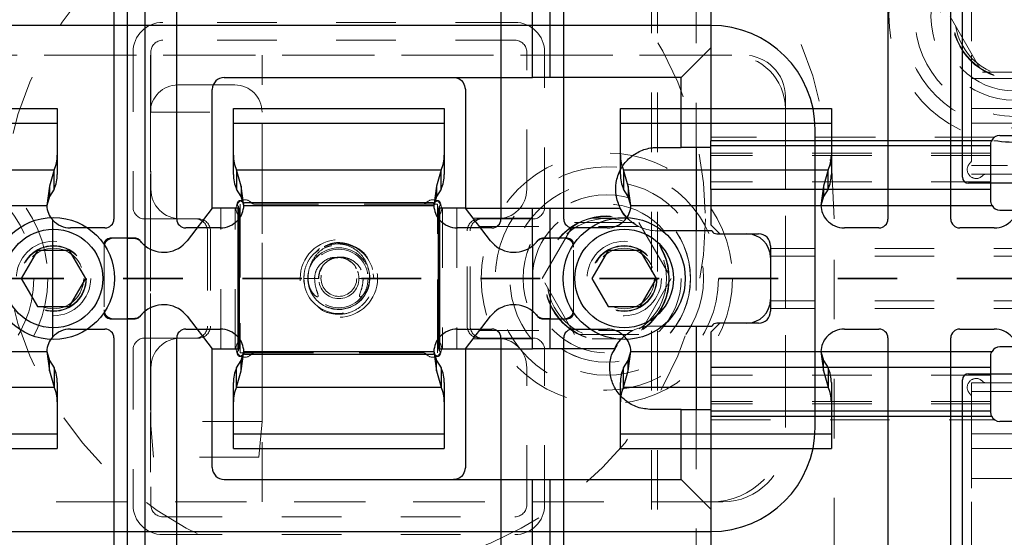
# Model space of a CAD drawing. Header units: inches. Extents: x 1802 to 2468, y -208 to -72.
# Tile 49 of 256: x 1812.799 to 1814.453, y -146.958 to -146.089. Entities that reach past the tile are written whole.
import ezdxf

# ---------------------------------------------------------------- set-up
doc = ezdxf.new("R2010")
doc.units = ezdxf.units.IN
doc.header["$LTSCALE"] = 0.5
doc.header["$MEASUREMENT"] = 0
doc.linetypes.add('HIDDEN', pattern=[0.225, 0.15, -0.075])
doc.linetypes.add('PHANTOM', pattern=[0.25, 0.125, -0.025, 0.025, -0.025, 0.025, -0.025])
for name, color, linetype in [('APP-M-S', 30, 'Continuous'), ('DIE-M-S', 8, 'Continuous'), ('DIE-M-S2', 1, 'Continuous'), ('DIE-M-S3', 8, 'Continuous'), ('DSS-M-S', 53, 'Continuous'), ('DST-M-S', 53, 'Continuous'), ('PAD-M-S', 135, 'Continuous'), ('PBU-M-S', 8, 'Continuous'), ('PUN-M-S', 8, 'Continuous'), ('PUN-M-S2', 1, 'Continuous'), ('SID-M-P', 202, 'PHANTOM'), ('ST1-M-S', 193, 'Continuous'), ('SVD-M-S', 8, 'Continuous'), ('SVF-M-S', 8, 'Continuous')]:
    doc.layers.add(name, color=color, linetype=linetype)

msp = doc.modelspace()

# ---------------------------------------------------------------- linework, layer by layer
at = {"layer": 'APP-M-S', "linetype": 'Continuous', "lineweight": 25}
for p, q in [((1812.95703, -145.34399), (1812.95703, -146.42399)), ((1813.0627, -146.42399), (1813.0627, -145.34399)), ((1813.60703, -145.34399), (1813.60703, -146.42399)), ((1813.7127, -146.42399), (1813.7127, -145.34399)), ((1814.25703, -145.34399), (1814.25703, -146.42399)), ((1814.3627, -146.42399), (1814.3627, -145.34399)), ((1812.5077, -146.23836), (1812.86203, -146.23836)), ((1812.86203, -146.23836), (1812.86203, -146.26315)), ((1813.1577, -146.23836), (1813.51203, -146.23836)), ((1813.1577, -146.26315), (1813.1577, -146.23836)), ((1813.51203, -146.23836), (1813.51203, -146.26315)), ((1813.8077, -146.26315), (1813.8077, -146.23836)), ((1813.8077, -146.23836), (1814.16203, -146.23836)), ((1814.16203, -146.23836), (1814.16203, -146.26315)), ((1812.5077, -146.26315), (1812.86203, -146.26315)), ((1812.86203, -146.26315), (1812.86203, -146.31699)), ((1813.1577, -146.31699), (1813.1577, -146.26315)), ((1813.1577, -146.26315), (1813.51203, -146.26315)), ((1813.51203, -146.26315), (1813.51203, -146.31699)), ((1813.8077, -146.31699), (1813.8077, -146.26315)), ((1813.8077, -146.26315), (1814.16203, -146.26315)), ((1814.16203, -146.26315), (1814.16203, -146.31699)), ((1812.86203, -146.31699), (1812.86203, -146.34901)), ((1813.1577, -146.34901), (1813.1577, -146.31699)), ((1813.51203, -146.31699), (1813.51203, -146.34901)), ((1813.8077, -146.34901), (1813.8077, -146.31699)), ((1814.16203, -146.31699), (1814.16203, -146.34901)), ((1812.51296, -146.34162), (1812.85678, -146.34162)), ((1812.85678, -146.34162), (1812.84875, -146.36861)), ((1812.85678, -146.37364), (1812.85678, -146.34162)), ((1813.17099, -146.36861), (1813.16296, -146.34162)), ((1813.16296, -146.34162), (1813.50678, -146.34162)), ((1813.16296, -146.34162), (1813.16296, -146.37364)), ((1813.50678, -146.34162), (1813.49875, -146.36861)), ((1813.50678, -146.37364), (1813.50678, -146.34162)), ((1813.82099, -146.36861), (1813.81296, -146.34162)), ((1813.81296, -146.34162), (1814.15678, -146.34162)), ((1813.81296, -146.34162), (1813.81296, -146.37364)), ((1814.15678, -146.34162), (1814.14875, -146.36861)), ((1814.15678, -146.37364), (1814.15678, -146.34162)), ((1812.84875, -146.36861), (1812.84437, -146.40147)), ((1812.84875, -146.36861), (1812.84875, -146.38619)), ((1812.85678, -146.37364), (1812.84875, -146.38619)), ((1813.17099, -146.38619), (1813.16296, -146.37364)), ((1813.17537, -146.40147), (1813.17099, -146.36861)), ((1813.17099, -146.36861), (1813.17099, -146.38619)), ((1813.49875, -146.36861), (1813.49437, -146.40147)), ((1813.49875, -146.36861), (1813.49875, -146.38619)), ((1813.50678, -146.37364), (1813.49875, -146.38619)), ((1813.82099, -146.38619), (1813.81296, -146.37364)), ((1813.82099, -146.36861), (1813.82099, -146.38619)), ((1813.82537, -146.40147), (1813.82099, -146.36861)), ((1814.14875, -146.36861), (1814.14437, -146.40147)), ((1814.14875, -146.36861), (1814.14875, -146.38619)), ((1814.15678, -146.37364), (1814.14875, -146.38619)), ((1812.84875, -146.38619), (1812.84437, -146.40147)), ((1813.17537, -146.40147), (1813.17099, -146.38619)), ((1813.49875, -146.38619), (1813.49437, -146.40147)), ((1813.82537, -146.40147), (1813.82099, -146.38619)), ((1814.14875, -146.38619), (1814.14437, -146.40147)), ((1812.52537, -146.40147), (1812.84437, -146.40147)), ((1813.17537, -146.40147), (1813.49437, -146.40147)), ((1813.82537, -146.40147), (1814.14437, -146.40147)), ((1812.85416, -146.42544), (1812.85416, -146.62229)), ((1812.94203, -146.43899), (1812.88416, -146.43899)), ((1813.13558, -146.43899), (1813.0777, -146.43899)), ((1813.59203, -146.43899), (1813.53416, -146.43899)), ((1813.78558, -146.43899), (1813.7277, -146.43899)), ((1814.24203, -146.43899), (1814.18416, -146.43899)), ((1814.43558, -146.43899), (1814.3777, -146.43899)), ((1812.88416, -146.60875), (1812.94203, -146.60875)), ((1813.0777, -146.60875), (1813.13558, -146.60875)), ((1813.53416, -146.60875), (1813.59203, -146.60875)), ((1813.7277, -146.60875), (1813.78558, -146.60875)), ((1814.18416, -146.60875), (1814.24203, -146.60875)), ((1814.3777, -146.60875), (1814.43558, -146.60875)), ((1812.95703, -146.62375), (1812.95703, -147.70375)), ((1813.0627, -147.70375), (1813.0627, -146.62375)), ((1813.60703, -146.62375), (1813.60703, -147.70375)), ((1813.7127, -147.70375), (1813.7127, -146.62375)), ((1814.25703, -146.62375), (1814.25703, -147.70375)), ((1814.3627, -147.70375), (1814.3627, -146.62375)), ((1812.52537, -146.64626), (1812.84437, -146.64626)), ((1812.84437, -146.64626), (1812.84875, -146.66155)), ((1812.84437, -146.64626), (1812.84875, -146.67913)), ((1813.17099, -146.66155), (1813.17537, -146.64626)), ((1813.17099, -146.67913), (1813.17537, -146.64626)), ((1813.17537, -146.64626), (1813.49437, -146.64626)), ((1813.49437, -146.64626), (1813.49875, -146.66155)), ((1813.49437, -146.64626), (1813.49875, -146.67913)), ((1813.82099, -146.66155), (1813.82537, -146.64626)), ((1813.82099, -146.67913), (1813.82537, -146.64626)), ((1813.82537, -146.64626), (1814.14437, -146.64626)), ((1814.14437, -146.64626), (1814.14875, -146.66155)), ((1814.14437, -146.64626), (1814.14875, -146.67913)), ((1812.84875, -146.67913), (1812.84875, -146.66155)), ((1812.84875, -146.66155), (1812.85678, -146.6741)), ((1813.16296, -146.6741), (1813.17099, -146.66155)), ((1813.17099, -146.67913), (1813.17099, -146.66155)), ((1813.49875, -146.67913), (1813.49875, -146.66155)), ((1813.49875, -146.66155), (1813.50678, -146.6741)), ((1813.81296, -146.6741), (1813.82099, -146.66155)), ((1813.82099, -146.67913), (1813.82099, -146.66155)), ((1814.14875, -146.67913), (1814.14875, -146.66155)), ((1814.14875, -146.66155), (1814.15678, -146.6741)), ((1812.84875, -146.67913), (1812.85678, -146.70612)), ((1812.85678, -146.6741), (1812.85678, -146.70612)), ((1813.16296, -146.70612), (1813.16296, -146.6741)), ((1813.16296, -146.70612), (1813.17099, -146.67913)), ((1813.49875, -146.67913), (1813.50678, -146.70612)), ((1813.50678, -146.6741), (1813.50678, -146.70612)), ((1813.81296, -146.70612), (1813.81296, -146.6741)), ((1813.81296, -146.70612), (1813.82099, -146.67913)), ((1814.14875, -146.67913), (1814.15678, -146.70612)), ((1814.15678, -146.6741), (1814.15678, -146.70612)), ((1812.51296, -146.70612), (1812.85678, -146.70612)), ((1812.86203, -146.69873), (1812.86203, -146.73074)), ((1813.1577, -146.73074), (1813.1577, -146.69873)), ((1813.16296, -146.70612), (1813.50678, -146.70612)), ((1813.51203, -146.69873), (1813.51203, -146.73074)), ((1813.8077, -146.73074), (1813.8077, -146.69873)), ((1813.81296, -146.70612), (1814.15678, -146.70612)), ((1814.16203, -146.69873), (1814.16203, -146.73074)), ((1812.86203, -146.73074), (1812.86203, -146.78459)), ((1813.1577, -146.78459), (1813.1577, -146.73074)), ((1813.51203, -146.73074), (1813.51203, -146.78459)), ((1813.8077, -146.78459), (1813.8077, -146.73074)), ((1814.16203, -146.73074), (1814.16203, -146.78459)), ((1812.5077, -146.78459), (1812.86203, -146.78459)), ((1812.86203, -146.78459), (1812.86203, -146.80938)), ((1813.1577, -146.78459), (1813.51203, -146.78459)), ((1813.1577, -146.80938), (1813.1577, -146.78459)), ((1813.51203, -146.78459), (1813.51203, -146.80938)), ((1813.8077, -146.78459), (1814.16203, -146.78459)), ((1813.8077, -146.80938), (1813.8077, -146.78459)), ((1814.16203, -146.78459), (1814.16203, -146.80938)), ((1812.5077, -146.80938), (1812.86203, -146.80938)), ((1813.1577, -146.80938), (1813.51203, -146.80938)), ((1813.8077, -146.80938), (1814.16203, -146.80938))]:
    msp.add_line(p, q, dxfattribs=at)
for centre, radius, start, end in [((1812.80064, -146.31677), 0.06139, 336.12668, 359.79619), ((1813.2191, -146.31677), 0.06139, 180.20381, 203.87332), ((1813.45064, -146.31677), 0.06139, 336.12668, 359.79619), ((1813.8691, -146.31677), 0.06139, 180.20381, 203.87332), ((1814.10064, -146.31677), 0.06139, 336.12668, 359.79619), ((1812.80064, -146.34879), 0.06139, 336.12668, 359.79619), ((1813.2191, -146.34879), 0.06139, 180.20381, 203.87332), ((1813.45064, -146.34879), 0.06139, 336.12668, 359.79619), ((1813.8691, -146.34879), 0.06139, 180.20381, 203.87332), ((1814.10064, -146.34879), 0.06139, 336.12668, 359.79619), ((1812.88369, -146.3994), 0.03937, 183.01733, 221.40962), ((1813.13605, -146.3994), 0.03937, 318.59038, 356.98267), ((1813.53369, -146.3994), 0.03937, 183.01733, 221.40962), ((1813.78605, -146.3994), 0.03937, 318.59038, 356.98267), ((1814.18369, -146.3994), 0.03937, 183.01733, 221.40962), ((1812.88416, -146.39899), 0.04, 221.40962, 270), ((1812.94203, -146.42399), 0.015, 270, 0), ((1813.0777, -146.42399), 0.015, 180, 270), ((1813.13558, -146.39899), 0.04, 270, 318.59038), ((1813.53416, -146.39899), 0.04, 221.40962, 270), ((1813.59203, -146.42399), 0.015, 270, 0), ((1813.7277, -146.42399), 0.015, 180, 270), ((1813.78558, -146.39899), 0.04, 270, 318.59038), ((1814.18416, -146.39899), 0.04, 221.40962, 270), ((1814.24203, -146.42399), 0.015, 270, 0), ((1814.3777, -146.42399), 0.015, 180, 270), ((1814.43558, -146.39899), 0.04, 270, 318.59038), ((1812.88416, -146.64875), 0.04, 90, 138.59038), ((1812.94203, -146.62375), 0.015, 0, 90), ((1813.0777, -146.62375), 0.015, 90, 180), ((1813.13558, -146.64875), 0.04, 41.40962, 90), ((1813.53416, -146.64875), 0.04, 90, 138.59038), ((1813.59203, -146.62375), 0.015, 0, 90), ((1813.7277, -146.62375), 0.015, 90, 180), ((1813.78558, -146.64875), 0.04, 41.40962, 90), ((1814.18416, -146.64875), 0.04, 90, 138.59038), ((1814.24203, -146.62375), 0.015, 0, 90), ((1814.3777, -146.62375), 0.015, 90, 180), ((1814.43558, -146.64875), 0.04, 41.40962, 90), ((1812.88369, -146.64833), 0.03937, 138.59038, 176.98267), ((1813.13605, -146.64833), 0.03937, 3.01733, 41.40962), ((1813.53369, -146.64833), 0.03937, 138.59038, 176.98267), ((1813.78605, -146.64833), 0.03937, 3.01733, 41.40962), ((1814.18369, -146.64833), 0.03937, 138.59038, 176.98267), ((1812.80064, -146.69895), 0.06139, 0.20381, 23.87332), ((1813.2191, -146.69895), 0.06139, 156.12668, 179.79619), ((1813.45064, -146.69895), 0.06139, 0.20381, 23.87332), ((1813.8691, -146.69895), 0.06139, 156.12668, 179.79619), ((1814.10064, -146.69895), 0.06139, 0.20381, 23.87332), ((1812.80064, -146.73096), 0.06139, 0.20381, 23.87332), ((1813.2191, -146.73096), 0.06139, 156.12668, 179.79619), ((1813.45064, -146.73096), 0.06139, 0.20381, 23.87332), ((1813.8691, -146.73096), 0.06139, 156.12668, 179.79619), ((1814.10064, -146.73096), 0.06139, 0.20381, 23.87332)]:
    msp.add_arc(centre, radius, start, end, dxfattribs=at)
at = {"layer": 'DIE-M-S', "linetype": 'Continuous', "lineweight": 25}
for p, q in [((1812.97987, -146.45637), (1812.97987, -145.44887)), ((1813.00987, -146.46926), (1813.00987, -145.44887)), ((1813.65987, -146.18637), (1813.65987, -145.59887)), ((1813.68987, -146.18637), (1813.68987, -145.59887)), ((1813.95987, -145.59887), (1813.95987, -146.13637)), ((1813.90987, -146.18637), (1813.95987, -146.13637)), ((1813.95987, -146.13637), (1813.95987, -146.29281)), ((1813.14237, -146.18637), (1813.65987, -146.18637)), ((1813.68987, -146.18637), (1813.65987, -146.18637)), ((1813.90987, -146.18637), (1813.68987, -146.18637)), ((1813.90987, -146.30387), (1813.90987, -146.18637)), ((1813.12237, -146.40587), (1813.12237, -146.20637)), ((1813.54737, -146.20637), (1813.54737, -146.40587)), ((1813.86987, -146.30387), (1813.90987, -146.30387)), ((1813.95987, -146.30387), (1813.90987, -146.30387)), ((1813.12237, -146.40587), (1813.0801, -146.46042)), ((1813.58963, -146.46042), (1813.54737, -146.40587)), ((1813.54737, -146.40587), (1813.65987, -146.40587)), ((1813.65987, -146.46926), (1813.65987, -146.40587)), ((1813.65987, -146.40587), (1813.68987, -146.40587)), ((1813.68987, -146.45637), (1813.68987, -146.40587)), ((1813.68987, -146.40587), (1813.80761, -146.40587)), ((1813.81256, -146.41407), (1813.80761, -146.40587)), ((1813.81854, -146.42146), (1813.81256, -146.41407)), ((1813.96121, -146.44387), (1813.87824, -146.44387)), ((1813.96987, -146.44887), (1813.97487, -146.44887)), ((1812.97987, -146.45637), (1812.95058, -146.45637)), ((1812.99301, -146.45637), (1812.97987, -146.45637)), ((1813.68987, -146.45637), (1813.67673, -146.45637)), ((1813.71916, -146.45637), (1813.68987, -146.45637)), ((1812.94058, -146.46637), (1812.94058, -146.46659)), ((1813.72916, -146.46659), (1813.72916, -146.46637)), ((1812.94058, -146.58115), (1812.94058, -146.58137)), ((1813.00987, -147.59887), (1813.00987, -146.57848)), ((1813.65987, -146.64187), (1813.65987, -146.57847)), ((1813.72916, -146.58137), (1813.72916, -146.58115)), ((1812.95058, -146.59137), (1812.97987, -146.59137)), ((1812.97987, -147.59887), (1812.97987, -146.59137)), ((1812.97987, -146.59137), (1812.99301, -146.59137)), ((1813.0801, -146.58731), (1813.12237, -146.64187)), ((1813.54737, -146.64187), (1813.58963, -146.58731)), ((1813.67673, -146.59137), (1813.68987, -146.59137)), ((1813.68987, -146.64187), (1813.68987, -146.59137)), ((1813.68987, -146.59137), (1813.71916, -146.59137)), ((1813.87824, -146.60387), (1813.96121, -146.60387)), ((1813.97487, -146.59887), (1813.96987, -146.59887)), ((1813.80256, -146.63367), (1813.80859, -146.62622)), ((1813.12237, -146.84137), (1813.12237, -146.64187)), ((1813.54737, -146.64187), (1813.65987, -146.64187)), ((1813.54737, -146.64187), (1813.54737, -146.84137)), ((1813.68987, -146.64187), (1813.65987, -146.64187)), ((1813.79761, -146.64187), (1813.68987, -146.64187)), ((1813.79761, -146.64187), (1813.80256, -146.63367)), ((1813.90987, -146.74387), (1813.85987, -146.74387)), ((1813.90987, -146.86137), (1813.90987, -146.74387)), ((1813.90987, -146.74387), (1813.95987, -146.74387)), ((1813.95987, -146.75493), (1813.95987, -146.91137)), ((1813.14237, -146.86137), (1813.65987, -146.86137)), ((1813.65987, -147.44887), (1813.65987, -146.86137)), ((1813.65987, -146.86137), (1813.68987, -146.86137)), ((1813.68987, -147.44887), (1813.68987, -146.86137)), ((1813.68987, -146.86137), (1813.90987, -146.86137)), ((1813.95987, -146.91137), (1813.90987, -146.86137)), ((1813.95987, -146.91137), (1813.95987, -147.44887))]:
    msp.add_line(p, q, dxfattribs=at)
at = {"layer": 'DIE-M-S', "linetype": 'HIDDEN', "lineweight": 18}
for p, q in [((1813.56012, -146.42233), (1813.81936, -146.42233)), ((1813.571, -146.43637), (1813.83834, -146.43637)), ((1813.87824, -146.44387), (1813.86987, -146.44387)), ((1812.94058, -146.46659), (1812.94058, -146.58115)), ((1813.72916, -146.58115), (1813.72916, -146.46659)), ((1813.571, -146.61137), (1813.82834, -146.61137)), ((1813.85987, -146.60387), (1813.87824, -146.60387)), ((1813.56012, -146.62541), (1813.80936, -146.62541)), ((1813.7983, -146.64291), (1813.80277, -146.63542))]:
    msp.add_line(p, q, dxfattribs=at)
for centre in [(1812.85558, -146.52387), (1813.81416, -146.52387)]:
    msp.add_circle(centre, 0.055, dxfattribs=at)
at = {"layer": 'DIE-M-S', "linetype": 'Continuous', "lineweight": 25}
for centre, radius, start, end in [((1813.14237, -146.20637), 0.02, 90, 180), ((1813.96987, -146.43887), 0.01, 210, 270), ((1814.01987, -146.48887), 0.04, 0, 90), ((1812.95058, -146.46637), 0.01, 90, 180), ((1813.04058, -146.4298), 0.05, 232.10764, 322.23494), ((1813.62916, -146.4298), 0.05, 217.76506, 307.89138), ((1813.71916, -146.46637), 0.01, 0, 90), ((1814.01987, -146.55887), 0.04, 270, 0), ((1812.95058, -146.58137), 0.01, 180, 270), ((1813.04058, -146.61793), 0.05, 37.76506, 127.89236), ((1813.62916, -146.61793), 0.05, 52.10862, 142.23494), ((1813.71916, -146.58137), 0.01, 270, 0), ((1813.96987, -146.60887), 0.01, 90, 150), ((1813.14237, -146.84137), 0.02, 180, 270)]:
    msp.add_arc(centre, radius, start, end, dxfattribs=at)
at = {"layer": 'DIE-M-S', "linetype": 'HIDDEN', "lineweight": 18}
for centre, start, end in [((1813.86987, -146.37387), 222.83641, 270), ((1813.85987, -146.67387), 90, 137.09896)]:
    msp.add_arc(centre, 0.07, start, end, dxfattribs=at)
at = {"layer": 'DIE-M-S', "linetype": 'Continuous', "lineweight": 25}
for points, knots in [([(1813.52737, -146.18637), (1813.52742, -146.18637), (1813.52849, -146.18637), (1813.53451, -146.18691), (1813.54415, -146.19143), (1813.54647, -146.2022), (1813.54737, -146.20637)], [0, 0, 0, 0, 0.0059495, 0.1157578, 0.657808, 1, 1, 1, 1]), ([(1813.80742, -146.4054), (1813.80463, -146.3986), (1813.79956, -146.38622), (1813.79954, -146.36266), (1813.80677, -146.34072), (1813.82073, -146.32241), (1813.83922, -146.30963), (1813.85657, -146.30436), (1813.86704, -146.30397), (1813.86987, -146.30387)], [0, 0, 0, 0, 0.1940803, 0.3533716, 0.5135209, 0.6547878, 0.7959058, 0.9449999, 1, 1, 1, 1]), ([(1813.00093, -146.46027), (1812.99993, -146.45925), (1812.99798, -146.45729), (1812.99494, -146.45642), (1812.99327, -146.45638), (1812.99301, -146.45637)], [0, 0, 0, 0, 0.4758538, 0.9161851, 1, 1, 1, 1]), ([(1813.00987, -146.46926), (1813.00965, -146.4691), (1813.00923, -146.46878), (1813.00604, -146.46607), (1813.00296, -146.46285), (1813.00124, -146.46066), (1813.00093, -146.46027)], [0, 0, 0, 0, 0.3103186, 0.6205242, 0.9325724, 1, 1, 1, 1]), ([(1813.6688, -146.46027), (1813.66729, -146.46207), (1813.66425, -146.46567), (1813.66061, -146.46869), (1813.66011, -146.46907), (1813.65987, -146.46926)], [0, 0, 0, 0, 0.3332788, 0.6676523, 1, 1, 1, 1]), ([(1813.67673, -146.45637), (1813.67548, -146.45651), (1813.67298, -146.4568), (1813.6704, -146.45843), (1813.66921, -146.45981), (1813.6688, -146.46027)], [0, 0, 0, 0, 0.3983806, 0.7951108, 1, 1, 1, 1]), ([(1813.00093, -146.58746), (1813.00245, -146.58567), (1813.00549, -146.58207), (1813.00913, -146.57905), (1813.00962, -146.57867), (1813.00987, -146.57848)], [0, 0, 0, 0, 0.3332873, 0.6676691, 1, 1, 1, 1]), ([(1813.65987, -146.57847), (1813.66008, -146.57864), (1813.66051, -146.57896), (1813.6637, -146.58166), (1813.66678, -146.58488), (1813.6685, -146.58707), (1813.6688, -146.58746)], [0, 0, 0, 0, 0.3103085, 0.6205041, 0.9325418, 1, 1, 1, 1]), ([(1812.99301, -146.59137), (1812.99426, -146.59122), (1812.99676, -146.59093), (1812.99934, -146.5893), (1813.00053, -146.58793), (1813.00093, -146.58746)], [0, 0, 0, 0, 0.3983843, 0.7951182, 1, 1, 1, 1]), ([(1813.6688, -146.58746), (1813.66981, -146.58848), (1813.67176, -146.59045), (1813.67479, -146.59132), (1813.67646, -146.59136), (1813.67673, -146.59137)], [0, 0, 0, 0, 0.47586236, 0.91618542, 1, 1, 1, 1]), ([(1813.85987, -146.74387), (1813.852, -146.7431), (1813.83627, -146.74155), (1813.81538, -146.72953), (1813.79983, -146.71222), (1813.79115, -146.69187), (1813.78897, -146.67024), (1813.79179, -146.65258), (1813.79679, -146.64515), (1813.7983, -146.64291)], [0, 0, 0, 0, 0.1517951, 0.3036106, 0.4541188, 0.59688, 0.7353795, 0.9199817, 1, 1, 1, 1]), ([(1813.54737, -146.84137), (1813.54647, -146.84554), (1813.54415, -146.8563), (1813.53451, -146.86083), (1813.52849, -146.86137), (1813.52742, -146.86137), (1813.52737, -146.86137)], [0, 0, 0, 0, 0.342192, 0.8842422, 0.9940505, 1, 1, 1, 1])]:
    msp.add_open_spline(points, degree=3, knots=knots, dxfattribs=at)
at = {"layer": 'DIE-M-S', "linetype": 'HIDDEN', "lineweight": 18}
for points, knots in [([(1813.83834, -146.43637), (1813.83767, -146.43607), (1813.83575, -146.43522), (1813.82221, -146.42577), (1813.81051, -146.41521), (1813.80744, -146.40548), (1813.80742, -146.4054)], [0, 0, 0, 0, 0.2041691, 0.5752032, 0.9968654, 1, 1, 1, 1]), ([(1813.8185, -146.61825), (1813.82031, -146.61666), (1813.82523, -146.61239), (1813.82817, -146.61148), (1813.82832, -146.61138), (1813.82834, -146.61137)], [0, 0, 0, 0, 0.3381939, 0.9136322, 1, 1, 1, 1])]:
    msp.add_open_spline(points, degree=3, knots=knots, dxfattribs=at)
at = {"layer": 'DIE-M-S2', "linetype": 'Continuous', "lineweight": 25}
for p, q in [((1813.12237, -146.40587), (1813.0801, -146.46042)), ((1813.16558, -146.40587), (1813.12237, -146.40587)), ((1813.16558, -146.64187), (1813.16558, -146.40587)), ((1813.50416, -146.40587), (1813.50416, -146.64187)), ((1813.54737, -146.40587), (1813.50416, -146.40587)), ((1813.58963, -146.46042), (1813.54737, -146.40587)), ((1812.97987, -146.45637), (1812.95558, -146.45637)), ((1812.97987, -146.59137), (1812.97987, -146.45637)), ((1812.97987, -146.45637), (1812.9906, -146.45637)), ((1813.67913, -146.45637), (1813.68987, -146.45637)), ((1813.68987, -146.45637), (1813.68987, -146.59137)), ((1813.71416, -146.45637), (1813.68987, -146.45637)), ((1813.00987, -146.57848), (1813.00987, -146.46926)), ((1813.65987, -146.46926), (1813.65987, -146.57848)), ((1812.95558, -146.59137), (1812.97987, -146.59137)), ((1812.9906, -146.59137), (1812.97987, -146.59137)), ((1813.0801, -146.58731), (1813.12237, -146.64187)), ((1813.54737, -146.64187), (1813.58963, -146.58731)), ((1813.68987, -146.59137), (1813.67913, -146.59137)), ((1813.68987, -146.59137), (1813.71416, -146.59137)), ((1813.12237, -146.64187), (1813.16558, -146.64187)), ((1813.50416, -146.64187), (1813.54737, -146.64187))]:
    msp.add_line(p, q, dxfattribs=at)
at = {"layer": 'DIE-M-S2', "linetype": 'HIDDEN', "lineweight": 18}
for p, q in [((1813.13658, -146.64187), (1813.13658, -146.40587)), ((1813.16058, -146.64187), (1813.16058, -146.40587)), ((1813.50916, -146.40587), (1813.50916, -146.64187)), ((1813.53316, -146.40587), (1813.53316, -146.64187)), ((1812.94087, -146.46844), (1812.94058, -146.47137)), ((1812.94058, -146.47137), (1812.94058, -146.57637)), ((1812.94111, -146.46739), (1812.94087, -146.46844)), ((1813.72887, -146.46844), (1813.72862, -146.46739)), ((1813.72916, -146.47137), (1813.72887, -146.46844)), ((1813.72916, -146.57637), (1813.72916, -146.47137)), ((1812.94058, -146.57637), (1812.94087, -146.57929)), ((1812.94087, -146.57929), (1812.94111, -146.58035)), ((1813.72862, -146.58035), (1813.72887, -146.57929)), ((1813.72887, -146.57929), (1813.72916, -146.57637))]:
    msp.add_line(p, q, dxfattribs=at)
at = {"layer": 'DIE-M-S2', "linetype": 'Continuous', "lineweight": 25}
for centre, radius, start, end in [((1812.95558, -146.47137), 0.015, 90, 164.62388), ((1813.04058, -146.4298), 0.05, 232.10764, 322.23494), ((1813.62916, -146.4298), 0.05, 217.76506, 307.89236), ((1813.71416, -146.47137), 0.015, 15.37612, 90), ((1812.95558, -146.57637), 0.015, 195.37612, 270), ((1813.04058, -146.61793), 0.05, 37.76506, 127.89236), ((1813.62916, -146.61793), 0.05, 52.10764, 142.23494), ((1813.71416, -146.57637), 0.015, 270, 344.62388)]:
    msp.add_arc(centre, radius, start, end, dxfattribs=at)
for points, knots in [([(1812.9906, -146.45637), (1812.99235, -146.45656), (1812.99583, -146.45694), (1812.99961, -146.45912), (1813.00141, -146.46101), (1813.00214, -146.46178)], [0, 0, 0, 0, 0.373482, 0.7447476, 1, 1, 1, 1]), ([(1813.00214, -146.46178), (1813.00358, -146.46337), (1813.00649, -146.46657), (1813.00938, -146.46887), (1813.00972, -146.46914), (1813.00987, -146.46926)], [0, 0, 0, 0, 0.3564049, 0.7137047, 1, 1, 1, 1]), ([(1813.65987, -146.46926), (1813.66008, -146.46909), (1813.66051, -146.46876), (1813.66362, -146.4662), (1813.6663, -146.46322), (1813.6676, -146.46178)], [0, 0, 0, 0, 0.3404234, 0.6807229, 1, 1, 1, 1]), ([(1813.6676, -146.46178), (1813.66911, -146.46034), (1813.67174, -146.45783), (1813.67614, -146.45649), (1813.67852, -146.45639), (1813.67913, -146.45637)], [0, 0, 0, 0, 0.4964795, 0.8703166, 1, 1, 1, 1]), ([(1813.00987, -146.57848), (1813.00965, -146.57864), (1813.00923, -146.57898), (1813.00611, -146.58153), (1813.00343, -146.58452), (1813.00214, -146.58596)], [0, 0, 0, 0, 0.3404234, 0.6807229, 1, 1, 1, 1]), ([(1813.6676, -146.58596), (1813.66615, -146.58436), (1813.66325, -146.58117), (1813.66036, -146.57887), (1813.66002, -146.5786), (1813.65987, -146.57848)], [0, 0, 0, 0, 0.3564049, 0.7137047, 1, 1, 1, 1]), ([(1813.00214, -146.58596), (1813.00063, -146.58739), (1812.99799, -146.58991), (1812.9936, -146.59125), (1812.99122, -146.59134), (1812.9906, -146.59137)], [0, 0, 0, 0, 0.4964795, 0.8703166, 1, 1, 1, 1]), ([(1813.67913, -146.59137), (1813.67739, -146.59118), (1813.6739, -146.5908), (1813.67013, -146.58862), (1813.66833, -146.58673), (1813.6676, -146.58596)], [0, 0, 0, 0, 0.373482, 0.7447476, 1, 1, 1, 1])]:
    msp.add_open_spline(points, degree=3, knots=knots, dxfattribs=at)
at = {"layer": 'DIE-M-S3', "linetype": 'HIDDEN', "lineweight": 18}
for p, q in [((1813.86987, -145.41187), (1813.86987, -147.63587)), ((1813.93487, -145.42887), (1813.93487, -146.30387)), ((1813.63056, -146.12387), (1813.03918, -146.12387)), ((1813.01918, -146.14387), (1813.01918, -146.37387)), ((1813.65056, -146.37387), (1813.65056, -146.14387)), ((1814.43612, -146.28637), (1813.95987, -146.28637)), ((1814.43612, -146.28637), (1813.95987, -146.28637)), ((1814.43114, -146.29282), (1813.95987, -146.29282)), ((1814.43114, -146.29282), (1813.95987, -146.29282)), ((1814.42987, -146.31339), (1813.95987, -146.31339)), ((1814.42987, -146.31339), (1813.95987, -146.31339)), ((1814.42987, -146.31726), (1813.95987, -146.31726)), ((1814.42987, -146.31726), (1813.95987, -146.31726)), ((1814.42987, -146.36137), (1813.95987, -146.36137)), ((1814.42987, -146.36137), (1813.95987, -146.36137)), ((1814.42987, -146.36137), (1813.95987, -146.36137)), ((1814.43232, -146.4019), (1814.43114, -146.39942)), ((1814.43232, -146.4019), (1814.43114, -146.39942)), ((1813.06918, -146.42387), (1813.09918, -146.42387)), ((1813.57056, -146.42387), (1813.60056, -146.42387)), ((1813.11918, -146.44387), (1813.11918, -146.60387)), ((1813.55056, -146.60387), (1813.55056, -146.44387)), ((1813.93487, -146.44387), (1813.93487, -146.60387)), ((1816.33487, -146.4734), (1814.05987, -146.4734)), ((1816.33487, -146.4734), (1814.05987, -146.4734)), ((1816.33487, -146.48637), (1814.05987, -146.48637)), ((1816.33487, -146.48637), (1814.05987, -146.48637)), ((1816.33487, -146.56137), (1814.05987, -146.56137)), ((1816.33487, -146.56137), (1814.05987, -146.56137)), ((1816.33487, -146.57433), (1814.05987, -146.57433)), ((1816.33487, -146.57433), (1814.05987, -146.57433)), ((1813.09918, -146.62387), (1813.06918, -146.62387)), ((1813.60056, -146.62387), (1813.57056, -146.62387)), ((1814.43102, -146.64831), (1814.43305, -146.6448)), ((1814.43102, -146.64831), (1814.43305, -146.6448)), ((1813.01918, -146.67387), (1813.01918, -146.90387)), ((1813.65056, -146.90387), (1813.65056, -146.67387)), ((1814.42987, -146.68637), (1813.95987, -146.68637)), ((1814.42987, -146.68637), (1813.95987, -146.68637)), ((1814.42987, -146.68637), (1813.95987, -146.68637)), ((1813.93487, -146.74387), (1813.93487, -147.61887)), ((1814.42987, -146.73048), (1813.95987, -146.73048)), ((1814.42987, -146.73048), (1813.95987, -146.73048)), ((1814.42987, -146.73435), (1813.95987, -146.73435)), ((1814.42987, -146.73435), (1813.95987, -146.73435)), ((1814.43114, -146.75491), (1813.95987, -146.75491)), ((1814.43114, -146.75491), (1813.95987, -146.75491)), ((1813.95987, -146.76137), (1814.43612, -146.76137)), ((1813.95987, -146.76137), (1814.43612, -146.76137)), ((1813.03918, -146.92387), (1813.63056, -146.92387))]:
    msp.add_line(p, q, dxfattribs=at)
at = {"layer": 'DIE-M-S3', "linetype": 'Continuous', "lineweight": 25}
for p, q in [((1814.43276, -146.29281), (1813.95987, -146.29281)), ((1814.43276, -146.29281), (1813.95987, -146.29281)), ((1813.95987, -146.30087), (1813.95987, -146.29281)), ((1813.95987, -146.30087), (1813.95987, -146.29281)), ((1814.42987, -146.30087), (1814.42987, -146.29887)), ((1814.42987, -146.30087), (1814.42987, -146.29887)), ((1814.44487, -146.28387), (1814.82487, -146.28387)), ((1814.44487, -146.28387), (1814.82487, -146.28387)), ((1813.93487, -146.30387), (1813.93487, -146.44387)), ((1814.42987, -146.30087), (1813.95987, -146.30087)), ((1813.95987, -146.37438), (1813.95987, -146.30087)), ((1814.42987, -146.30087), (1813.95987, -146.30087)), ((1813.95987, -146.37438), (1813.95987, -146.30087)), ((1814.42987, -146.37438), (1814.42987, -146.30087)), ((1814.42987, -146.37438), (1814.42987, -146.30087)), ((1814.42987, -146.37438), (1813.95987, -146.37438)), ((1813.95987, -146.37438), (1813.95987, -146.40147)), ((1814.42987, -146.37438), (1813.95987, -146.37438)), ((1813.95987, -146.37438), (1813.95987, -146.40147)), ((1814.42987, -146.39387), (1814.42987, -146.37438)), ((1814.42987, -146.39387), (1814.42987, -146.37438)), ((1813.95987, -146.40147), (1814.43194, -146.40147)), ((1813.95987, -146.40147), (1813.95987, -146.43387)), ((1813.95987, -146.40147), (1814.43194, -146.40147)), ((1813.95987, -146.40147), (1813.95987, -146.43387)), ((1814.44487, -146.40887), (1814.82487, -146.40887)), ((1814.44487, -146.40887), (1814.82487, -146.40887)), ((1813.95987, -146.43387), (1813.97487, -146.44887)), ((1813.95987, -146.43387), (1813.97487, -146.44887)), ((1813.97487, -146.44887), (1814.03987, -146.44887)), ((1813.97487, -146.44887), (1814.03987, -146.44887)), ((1814.05987, -146.46887), (1814.05987, -146.57887)), ((1814.05987, -146.46887), (1814.05987, -146.57887)), ((1813.93487, -146.60387), (1813.93487, -146.74387)), ((1813.97487, -146.59887), (1813.95987, -146.61387)), ((1813.97487, -146.59887), (1813.95987, -146.61387)), ((1813.95987, -146.61387), (1813.95987, -146.64626)), ((1813.95987, -146.61387), (1813.95987, -146.64626)), ((1814.03987, -146.59887), (1813.97487, -146.59887)), ((1814.03987, -146.59887), (1813.97487, -146.59887)), ((1813.95987, -146.64626), (1814.43194, -146.64626)), ((1813.95987, -146.64626), (1813.95987, -146.67336)), ((1813.95987, -146.64626), (1813.95987, -146.67336)), ((1813.95987, -146.64626), (1814.43194, -146.64626)), ((1814.82487, -146.63887), (1814.44487, -146.63887)), ((1814.82487, -146.63887), (1814.44487, -146.63887)), ((1814.42987, -146.67336), (1814.42987, -146.65387)), ((1814.42987, -146.67336), (1814.42987, -146.65387)), ((1814.42987, -146.67336), (1813.95987, -146.67336)), ((1813.95987, -146.67336), (1813.95987, -146.74687)), ((1814.42987, -146.67336), (1813.95987, -146.67336)), ((1813.95987, -146.67336), (1813.95987, -146.74687)), ((1814.42987, -146.74687), (1814.42987, -146.67336)), ((1814.42987, -146.74687), (1814.42987, -146.67336)), ((1814.42987, -146.74687), (1813.95987, -146.74687)), ((1813.95987, -146.74687), (1813.95987, -146.75493)), ((1814.42987, -146.74687), (1813.95987, -146.74687)), ((1813.95987, -146.74687), (1813.95987, -146.75493)), ((1813.95987, -146.75493), (1814.43112, -146.75493)), ((1813.95987, -146.75493), (1814.43112, -146.75493)), ((1814.42987, -146.74887), (1814.42987, -146.74687)), ((1814.42987, -146.74887), (1814.42987, -146.74687)), ((1814.82487, -146.76387), (1814.44487, -146.76387)), ((1814.82487, -146.76387), (1814.44487, -146.76387))]:
    msp.add_line(p, q, dxfattribs=at)
at = {"layer": 'DIE-M-S3', "linetype": 'HIDDEN', "lineweight": 18}
msp.add_circle((1814.46987, -146.08387), 0.1405, dxfattribs=at)
for centre, radius, start, end in [((1814.46987, -146.08387), 0.211, 0, 260.54026), ((1813.03918, -146.14387), 0.02, 90, 180), ((1813.63056, -146.14387), 0.02, 0, 90), ((1813.06918, -146.37387), 0.05, 180, 270), ((1813.60056, -146.37387), 0.05, 270, 0), ((1813.09918, -146.44387), 0.02, 0, 90), ((1813.57056, -146.44387), 0.02, 90, 180), ((1813.09918, -146.60387), 0.02, 270, 0), ((1813.57056, -146.60387), 0.02, 180, 270), ((1813.06918, -146.67387), 0.05, 90, 180), ((1813.60056, -146.67387), 0.05, 0, 90), ((1813.03918, -146.90387), 0.02, 180, 270), ((1813.63056, -146.90387), 0.02, 270, 0)]:
    msp.add_arc(centre, radius, start, end, dxfattribs=at)
at = {"layer": 'DIE-M-S3', "linetype": 'Continuous', "lineweight": 25}
for centre, radius, start, end in [((1814.44487, -146.29887), 0.015, 90, 156.16387), ((1814.44487, -146.29887), 0.015, 90, 156.16387), ((1814.46987, -146.08387), 0.211, 260.54026, 288.58223), ((1814.44487, -146.39387), 0.015, 210.46999, 270), ((1814.44487, -146.39387), 0.015, 210.46999, 270), ((1814.03987, -146.46887), 0.02, 0, 90), ((1814.03987, -146.46887), 0.02, 0, 90), ((1814.03987, -146.57887), 0.02, 270, 0), ((1814.03987, -146.57887), 0.02, 270, 0), ((1814.44487, -146.65387), 0.015, 90, 149.53001), ((1814.44487, -146.65387), 0.015, 90, 149.53001), ((1814.44487, -146.74887), 0.015, 201.49436, 270), ((1814.44487, -146.74887), 0.015, 201.49436, 270)]:
    msp.add_arc(centre, radius, start, end, dxfattribs=at)
for points, knots in [([(1814.42987, -146.29887), (1814.43007, -146.29721), (1814.43047, -146.29387), (1814.43118, -146.29275), (1814.43114, -146.29282), (1814.43114, -146.29282)], [0, 0, 0, 0, 0.4590313, 0.926924, 1, 1, 1, 1]), ([(1814.42987, -146.29887), (1814.43007, -146.29721), (1814.43047, -146.29387), (1814.43118, -146.29275), (1814.43114, -146.29282), (1814.43114, -146.29282)], [0, 0, 0, 0, 0.4590313, 0.926924, 1, 1, 1, 1]), ([(1814.43194, -146.40147), (1814.43124, -146.40003), (1814.43007, -146.39759), (1814.42993, -146.39494), (1814.42987, -146.39387)], [0, 0, 0, 0, 0.5941178, 1, 1, 1, 1]), ([(1814.43194, -146.40147), (1814.43124, -146.40003), (1814.43007, -146.39759), (1814.42993, -146.39494), (1814.42987, -146.39387)], [0, 0, 0, 0, 0.5941178, 1, 1, 1, 1]), ([(1814.42987, -146.65387), (1814.42999, -146.65229), (1814.43021, -146.64963), (1814.43144, -146.64723), (1814.43194, -146.64626)], [0, 0, 0, 0, 0.59411463, 1, 1, 1, 1]), ([(1814.42987, -146.65387), (1814.42999, -146.65229), (1814.43021, -146.64963), (1814.43144, -146.64723), (1814.43194, -146.64626)], [0, 0, 0, 0, 0.5941146, 1, 1, 1, 1]), ([(1814.43114, -146.75491), (1814.43114, -146.75492), (1814.43119, -146.75501), (1814.43055, -146.75411), (1814.4301, -146.75064), (1814.42987, -146.74887)], [0, 0, 0, 0, 0.0295061, 0.5048964, 1, 1, 1, 1]), ([(1814.43114, -146.75491), (1814.43114, -146.75492), (1814.43119, -146.75501), (1814.43055, -146.75411), (1814.4301, -146.75064), (1814.42987, -146.74887)], [0, 0, 0, 0, 0.0295061, 0.5048964, 1, 1, 1, 1])]:
    msp.add_open_spline(points, degree=3, knots=knots, dxfattribs=at)
at = {"layer": 'DSS-M-S', "linetype": 'HIDDEN', "lineweight": 18}
for p, q in [((1813.85987, -145.41187), (1813.85987, -147.63587)), ((1813.63056, -146.09387), (1813.03918, -146.09387)), ((1812.98918, -146.14387), (1812.98918, -146.40387)), ((1813.68056, -146.40387), (1813.68056, -146.14387)), ((1813.00918, -146.42387), (1813.06918, -146.42387)), ((1813.60056, -146.42387), (1813.66056, -146.42387)), ((1813.11418, -146.44387), (1813.11418, -146.60387)), ((1813.55556, -146.60387), (1813.55556, -146.44387)), ((1813.06918, -146.62387), (1813.00918, -146.62387)), ((1813.66056, -146.62387), (1813.60056, -146.62387)), ((1812.98918, -146.64387), (1812.98918, -146.90387)), ((1813.68056, -146.90387), (1813.68056, -146.64387)), ((1813.03918, -146.95387), (1813.63056, -146.95387))]:
    msp.add_line(p, q, dxfattribs=at)
msp.add_circle((1814.46987, -146.08387), 0.1005, dxfattribs=at)
for centre, radius, start, end in [((1813.03918, -146.14387), 0.05, 90, 180), ((1813.63056, -146.14387), 0.05, 0, 90), ((1813.00918, -146.40387), 0.02, 180, 270), ((1813.66056, -146.40387), 0.02, 270, 0), ((1813.09418, -146.44387), 0.02, 0, 90), ((1813.57556, -146.44387), 0.02, 90, 180), ((1813.09418, -146.60387), 0.02, 270, 0), ((1813.57556, -146.60387), 0.02, 180, 270), ((1813.00918, -146.64387), 0.02, 90, 180), ((1813.66056, -146.64387), 0.02, 0, 90), ((1813.03918, -146.90387), 0.05, 180, 270), ((1813.63056, -146.90387), 0.05, 270, 0)]:
    msp.add_arc(centre, radius, start, end, dxfattribs=at)
at = {"layer": 'DST-M-S', "linetype": 'HIDDEN', "lineweight": 18}
msp.add_circle((1813.78487, -146.52387), 0.14062, dxfattribs=at)
at = {"layer": 'PAD-M-S', "linetype": 'HIDDEN', "lineweight": 18}
for p, q in [((1814.39737, -146.32568), (1814.39737, -145.37206)), ((1812.43987, -146.14887), (1814.01487, -146.14887)), ((1813.99487, -146.14887), (1812.45987, -146.14887)), ((1813.01843, -146.14887), (1813.01843, -146.89887)), ((1813.20593, -146.39887), (1813.20593, -146.14887)), ((1814.08487, -146.21887), (1814.08487, -146.79387)), ((1814.08487, -146.77387), (1814.08487, -146.23887)), ((1814.84237, -146.34887), (1814.42056, -146.34887)), ((1813.47737, -146.39887), (1813.19236, -146.39887)), ((1813.16918, -146.42206), (1813.16918, -146.62568)), ((1813.50056, -146.62568), (1813.50056, -146.42206)), ((1813.19236, -146.64887), (1813.47737, -146.64887)), ((1813.20593, -146.89887), (1813.20593, -146.64887)), ((1814.42056, -146.69887), (1814.84237, -146.69887)), ((1814.39737, -147.67568), (1814.39737, -146.72206)), ((1813.97987, -146.89887), (1812.43987, -146.89887)), ((1812.45987, -146.89887), (1813.95987, -146.89887))]:
    msp.add_line(p, q, dxfattribs=at)
for centre, radius in [((1812.63487, -146.52387), 0.211), ((1813.78487, -146.52387), 0.211), ((1813.78487, -146.52387), 0.1405)]:
    msp.add_circle(centre, radius, dxfattribs=at)
for centre, radius, start, end in [((1813.99487, -146.23887), 0.09, 0, 90), ((1814.01487, -146.21887), 0.07, 0, 90), ((1814.40529, -146.34095), 0.015, 130.23918, 319.76082), ((1814.39237, -146.32568), 0.005, 310.23918, 0), ((1814.42056, -146.35387), 0.005, 90, 139.76082), ((1813.1771, -146.40679), 0.015, 40.23918, 229.76082), ((1813.19236, -146.39387), 0.005, 220.23918, 270), ((1813.47737, -146.39387), 0.005, 270, 319.76082), ((1813.49264, -146.40679), 0.015, 310.23918, 139.76082), ((1813.16418, -146.42206), 0.005, 0, 49.76082), ((1813.50556, -146.42206), 0.005, 130.23918, 180), ((1813.1771, -146.64095), 0.015, 130.23918, 319.76082), ((1813.16418, -146.62568), 0.005, 310.23918, 0), ((1813.49264, -146.64095), 0.015, 220.23918, 49.76082), ((1813.50556, -146.62568), 0.005, 180, 229.76082), ((1813.19236, -146.65387), 0.005, 90, 139.76082), ((1813.47737, -146.65387), 0.005, 40.23918, 90), ((1814.40529, -146.70679), 0.015, 40.23918, 229.76082), ((1814.42056, -146.69387), 0.005, 220.23918, 270), ((1814.39237, -146.72206), 0.005, 0, 49.76082), ((1813.95987, -146.77387), 0.125, 270, 0), ((1813.97987, -146.79387), 0.105, 270, 0)]:
    msp.add_arc(centre, radius, start, end, dxfattribs=at)
at = {"layer": 'PBU-M-S', "linetype": 'HIDDEN', "lineweight": 18}
msp.add_circle((1813.78487, -146.52387), 0.1005, dxfattribs=at)
at = {"layer": 'PUN-M-S', "linetype": 'HIDDEN', "lineweight": 18}
for p, q in [((1813.16918, -146.39887), (1813.16918, -146.64887)), ((1813.50056, -146.39887), (1813.16918, -146.39887)), ((1813.20593, -146.64887), (1813.20593, -146.39887)), ((1813.50056, -146.64887), (1813.50056, -146.39887)), ((1813.29734, -146.47867), (1813.30089, -146.47594)), ((1813.30266, -146.4736), (1813.29742, -146.47879)), ((1813.30089, -146.47594), (1813.30112, -146.47578)), ((1813.33803, -146.48847), (1813.34092, -146.4894)), ((1813.3515, -146.49369), (1813.35493, -146.49625)), ((1813.27612, -146.52387), (1813.27617, -146.52139)), ((1813.27612, -146.52387), (1813.30076, -146.52387)), ((1813.27612, -146.52387), (1813.30112, -146.52387)), ((1813.27612, -146.52387), (1813.27727, -146.53297)), ((1813.39357, -146.52387), (1813.36866, -146.52387)), ((1813.36871, -146.52387), (1813.39353, -146.52387)), ((1813.39362, -146.52387), (1813.36897, -146.52387)), ((1813.39362, -146.52387), (1813.39262, -146.51599)), ((1813.16918, -146.64887), (1813.50056, -146.64887))]:
    msp.add_line(p, q, dxfattribs=at)
for radius in [0.065, 0.05165, 0.04905, 0.03375, 0.03]:
    msp.add_circle((1813.33487, -146.52387), radius, dxfattribs=at)
for radius, start, end in [(0.05875, 180, 125.06239), (0.05205, 270, 160.50009), (0.05205, 164.70859, 270)]:
    msp.add_arc((1813.33487, -146.52387), radius, start, end, dxfattribs=at)
for points, knots in [([(1813.38657, -146.52387), (1813.38642, -146.52049), (1813.386, -146.51096), (1813.38134, -146.49586), (1813.37083, -146.48079), (1813.35593, -146.4701), (1813.33809, -146.465), (1813.31919, -146.46631), (1813.30704, -146.47169), (1813.30145, -146.47555), (1813.30112, -146.47578)], [0, 0, 0, 0, 0.0830378, 0.2343027, 0.3815022, 0.529025, 0.6788804, 0.8322816, 0.9899057, 1, 1, 1, 1]), ([(1813.3836, -146.49125), (1813.38315, -146.49025), (1813.37965, -146.48231), (1813.36617, -146.47175), (1813.34559, -146.4634), (1813.32529, -146.46291), (1813.31451, -146.46829), (1813.31039, -146.47034)], [0, 0, 0, 0, 0.0388688, 0.3060681, 0.5722121, 0.8367087, 1, 1, 1, 1]), ([(1813.30112, -146.47578), (1813.29805, -146.47807), (1813.29045, -146.48375), (1813.28149, -146.49693), (1813.27669, -146.51138), (1813.27626, -146.52072), (1813.27612, -146.52387)], [0, 0, 0, 0, 0.2031693, 0.503054, 0.8321844, 1, 1, 1, 1]), ([(1813.3226, -146.46867), (1813.31974, -146.46935), (1813.31105, -146.47138), (1813.29897, -146.48098), (1813.28838, -146.4958), (1813.28373, -146.51097), (1813.28332, -146.52049), (1813.28317, -146.52387)], [0, 0, 0, 0, 0.1203972, 0.3656813, 0.610428, 0.8619342, 1, 1, 1, 1]), ([(1813.29407, -146.52387), (1813.29447, -146.52003), (1813.29533, -146.51186), (1813.30215, -146.5008), (1813.31237, -146.49254), (1813.32287, -146.48818), (1813.32947, -146.48839), (1813.33171, -146.48847)], [0, 0, 0, 0, 0.1995778, 0.4250548, 0.6551267, 0.8830266, 1, 1, 1, 1]), ([(1813.30076, -146.52387), (1813.30078, -146.52323), (1813.30081, -146.52092), (1813.30119, -146.51808), (1813.30215, -146.51377), (1813.30439, -146.50738), (1813.31025, -146.49882), (1813.3201, -146.4915), (1813.33204, -146.48766), (1813.34494, -146.48789), (1813.35735, -146.49241), (1813.36765, -146.50084), (1813.37412, -146.51173), (1813.37565, -146.51991), (1813.37567, -146.52374), (1813.37567, -146.52387)], [0, 0, 0, 0, 0.01659375, 0.0602268, 0.07449826, 0.13182164, 0.23570514, 0.34015075, 0.44780132, 0.55886168, 0.6727016, 0.78762654, 0.9002562, 0.99655614, 1, 1, 1, 1]), ([(1813.31483, -146.49613), (1813.31545, -146.49549), (1813.31908, -146.49174), (1813.32852, -146.48878), (1813.34142, -146.48847), (1813.35346, -146.49377), (1813.36157, -146.50079), (1813.3637, -146.50635), (1813.36421, -146.50769)], [0, 0, 0, 0, 0.04497666, 0.26273612, 0.48390447, 0.70702505, 0.92902024, 1, 1, 1, 1]), ([(1813.30112, -146.52387), (1813.3013, -146.52078), (1813.30168, -146.51411), (1813.30492, -146.50835), (1813.30665, -146.50526)], [0, 0, 0, 0, 0.4637658, 1, 1, 1, 1]), ([(1813.29407, -146.52387), (1813.29463, -146.5304), (1813.29547, -146.54013), (1813.29976, -146.54938), (1813.30016, -146.55313), (1813.30003, -146.5538), (1813.29985, -146.55415), (1813.29957, -146.55439), (1813.29921, -146.55452), (1813.29861, -146.55454), (1813.29715, -146.55412), (1813.29372, -146.5518), (1813.28855, -146.54561), (1813.28404, -146.53561), (1813.28345, -146.52762), (1813.28317, -146.52387)], [0, 0, 0, 0, 0.284888, 0.424617, 0.4421855, 0.4483359, 0.4545453, 0.4591569, 0.4637579, 0.4711422, 0.4853951, 0.5295392, 0.6503529, 0.8357954, 1, 1, 1, 1]), ([(1813.29928, -146.57057), (1813.30077, -146.57209), (1813.30752, -146.57897), (1813.32462, -146.58417), (1813.34693, -146.58423), (1813.36789, -146.5753), (1813.38396, -146.55933), (1813.39245, -146.54088), (1813.39329, -146.52862), (1813.39362, -146.52387)], [0, 0, 0, 0, 0.0481809, 0.2182356, 0.3872377, 0.5555502, 0.723973, 0.8931845, 1, 1, 1, 1]), ([(1813.38657, -146.52387), (1813.38621, -146.52809), (1813.38545, -146.53716), (1813.38015, -146.54733), (1813.37489, -146.55268), (1813.37236, -146.55414), (1813.37137, -146.55449), (1813.37073, -146.55454), (1813.37032, -146.55446), (1813.37002, -146.55428), (1813.36979, -146.55399), (1813.36961, -146.55347), (1813.36961, -146.55186), (1813.37145, -146.54612), (1813.37485, -146.53682), (1813.3754, -146.52806), (1813.37567, -146.52387)], [0, 0, 0, 0, 0.1846564, 0.3968924, 0.486843, 0.5099179, 0.5248922, 0.5322594, 0.5381725, 0.542827, 0.5474835, 0.5540832, 0.5666224, 0.61719, 0.8167834, 1, 1, 1, 1])]:
    msp.add_open_spline(points, degree=3, knots=knots, dxfattribs=at)
at = {"layer": 'PUN-M-S2', "linetype": 'HIDDEN', "lineweight": 18}
for p, q in [((1814.39737, -145.34887), (1814.39737, -146.34887)), ((1814.87237, -146.18836), (1814.39737, -146.18836)), ((1814.87237, -146.23836), (1814.39737, -146.23836)), ((1814.87237, -146.26315), (1814.39737, -146.26315)), ((1814.85772, -146.33422), (1814.39737, -146.33422)), ((1814.39737, -146.34887), (1814.82237, -146.34887)), ((1814.39737, -146.69887), (1814.39737, -147.69887)), ((1814.82237, -146.69887), (1814.39737, -146.69887)), ((1814.39737, -146.71351), (1814.85772, -146.71351)), ((1814.87237, -146.78459), (1814.39737, -146.78459)), ((1814.87237, -146.80938), (1814.39737, -146.80938)), ((1814.39737, -146.85938), (1814.87237, -146.85938))]:
    msp.add_line(p, q, dxfattribs=at)
at = {"layer": 'SID-M-P', "linetype": 'PHANTOM', "lineweight": 35}
msp.add_line((1839.67287, -146.52387), (1801.82187, -146.52387), dxfattribs=at)
at = {"layer": 'ST1-M-S', "linetype": 'Continuous', "lineweight": 25}
for p, q in [((1814.38237, -146.35387), (1814.38237, -145.34387)), ((1813.95987, -146.09887), (1812.45987, -146.09887)), ((1814.13487, -146.77387), (1814.13487, -146.27387)), ((1814.87737, -146.36387), (1814.39237, -146.36387)), ((1813.49327, -146.39707), (1813.17646, -146.39707)), ((1813.16738, -146.40615), (1813.16738, -146.64158)), ((1813.50236, -146.64158), (1813.50236, -146.40615)), ((1813.17646, -146.65067), (1813.49327, -146.65067)), ((1814.38237, -147.70387), (1814.38237, -146.69387)), ((1814.39237, -146.68387), (1814.87737, -146.68387)), ((1812.45987, -146.94887), (1813.95987, -146.94887))]:
    msp.add_line(p, q, dxfattribs=at)
for centre, radius, start, end in [((1813.95987, -146.27387), 0.175, 0, 90), ((1814.39237, -146.35387), 0.01, 180, 270), ((1813.16879, -146.39848), 0.005, 39.89789, 230.10211), ((1813.17646, -146.39207), 0.005, 219.89789, 270), ((1813.49327, -146.39207), 0.005, 270, 320.10211), ((1813.50095, -146.39848), 0.005, 309.89789, 140.10211), ((1813.16238, -146.40615), 0.005, 0, 50.10211), ((1813.50736, -146.40615), 0.005, 129.89789, 180), ((1813.16879, -146.64925), 0.005, 129.89789, 320.10211), ((1813.16238, -146.64158), 0.005, 309.89789, 0), ((1813.50095, -146.64925), 0.005, 219.89789, 50.10211), ((1813.50736, -146.64158), 0.005, 180, 230.10211), ((1813.17646, -146.65567), 0.005, 90, 140.10211), ((1813.49327, -146.65567), 0.005, 39.89789, 90), ((1814.39237, -146.69387), 0.01, 90, 180), ((1813.95987, -146.77387), 0.175, 270, 0)]:
    msp.add_arc(centre, radius, start, end, dxfattribs=at)
at = {"layer": 'SVD-M-S', "linetype": 'HIDDEN', "lineweight": 18}
for p, q in [((1814.36162, -146.08387), (1814.41574, -146.17762)), ((1814.41574, -146.17762), (1814.52399, -146.17762)), ((1814.16695, -148.39237), (1814.16695, -146.42387))]:
    msp.add_line(p, q, dxfattribs=at)
at = {"layer": 'SVD-M-S', "linetype": 'Continuous', "lineweight": 25}
for p, q in [((1812.82851, -146.47699), (1812.80145, -146.52387)), ((1812.88264, -146.47699), (1812.82851, -146.47699)), ((1812.9097, -146.52387), (1812.88264, -146.47699)), ((1813.7871, -146.47699), (1813.76003, -146.52387)), ((1813.84122, -146.47699), (1813.7871, -146.47699)), ((1813.86829, -146.52387), (1813.84122, -146.47699)), ((1812.80145, -146.52387), (1812.82851, -146.57074)), ((1812.88264, -146.57074), (1812.9097, -146.52387)), ((1813.76003, -146.52387), (1813.7871, -146.57074)), ((1813.84122, -146.57074), (1813.86829, -146.52387)), ((1812.82851, -146.57074), (1812.88264, -146.57074)), ((1813.7871, -146.57074), (1813.84122, -146.57074))]:
    msp.add_line(p, q, dxfattribs=at)
at = {"layer": 'SVD-M-S', "linetype": 'HIDDEN', "lineweight": 18}
for centre, radius in [((1813.35987, -146.42387), 0.59055), ((1814.46987, -146.08387), 0.1875), ((1814.46987, -146.08387), 0.16781), ((1814.46987, -146.08387), 0.125), ((1814.46987, -146.08387), 0.10497), ((1814.46987, -146.08387), 0.1047), ((1814.46987, -146.08387), 0.10418), ((1812.85558, -146.52387), 0.0625), ((1813.81416, -146.52387), 0.0625), ((1812.85558, -146.52387), 0.05522), ((1812.85558, -146.52387), 0.05495), ((1812.85558, -146.52387), 0.05443), ((1812.85558, -146.52387), 0.05075), ((1813.81416, -146.52387), 0.05522), ((1813.81416, -146.52387), 0.05495), ((1813.81416, -146.52387), 0.05443), ((1813.81416, -146.52387), 0.05075)]:
    msp.add_circle(centre, radius, dxfattribs=at)
at = {"layer": 'SVD-M-S', "linetype": 'Continuous', "lineweight": 25}
for centre, radius in [((1812.85558, -146.52387), 0.1025), ((1813.81416, -146.52387), 0.1025), ((1812.85558, -146.52387), 0.08281), ((1813.81416, -146.52387), 0.08281)]:
    msp.add_circle(centre, radius, dxfattribs=at)
at = {"layer": 'SVD-M-S', "linetype": 'HIDDEN', "lineweight": 18}
msp.add_arc((1813.35987, -146.42387), 0.80709, 0, 180, dxfattribs=at)
at = {"layer": 'SVF-M-S', "linetype": 'HIDDEN', "lineweight": 18}
for p, q in [((1813.15993, -146.19887), (1813.06443, -146.19887)), ((1813.01843, -146.24487), (1813.20593, -146.24487)), ((1813.01843, -146.24487), (1813.01843, -146.76387)), ((1813.20593, -146.76387), (1813.20593, -146.24487)), ((1813.67662, -146.52387), (1813.73074, -146.43012)), ((1813.73074, -146.43012), (1813.83899, -146.43012)), ((1813.83899, -146.43012), (1813.89312, -146.52387)), ((1813.73074, -146.61762), (1813.67662, -146.52387)), ((1813.89312, -146.52387), (1813.83899, -146.61762)), ((1813.83899, -146.61762), (1813.73074, -146.61762)), ((1813.20593, -146.76387), (1813.01843, -146.76387)), ((1813.01843, -146.76387), (1813.02368, -146.82387)), ((1813.20068, -146.82387), (1813.20593, -146.76387)), ((1813.20068, -146.82387), (1813.02368, -146.82387))]:
    msp.add_line(p, q, dxfattribs=at)
for centre, radius in [((1812.63487, -146.52387), 0.1875), ((1813.78487, -146.52387), 0.1875), ((1813.78487, -146.52387), 0.1625), ((1813.78487, -146.52387), 0.125), ((1813.78487, -146.52387), 0.10497), ((1813.78487, -146.52387), 0.1047), ((1813.78487, -146.52387), 0.10418)]:
    msp.add_circle(centre, radius, dxfattribs=at)
for centre, start, end in [((1813.06443, -146.24487), 90, 180), ((1813.15993, -146.24487), 0, 90)]:
    msp.add_arc(centre, 0.046, start, end, dxfattribs=at)

doc.saveas('drawing.dxf')
